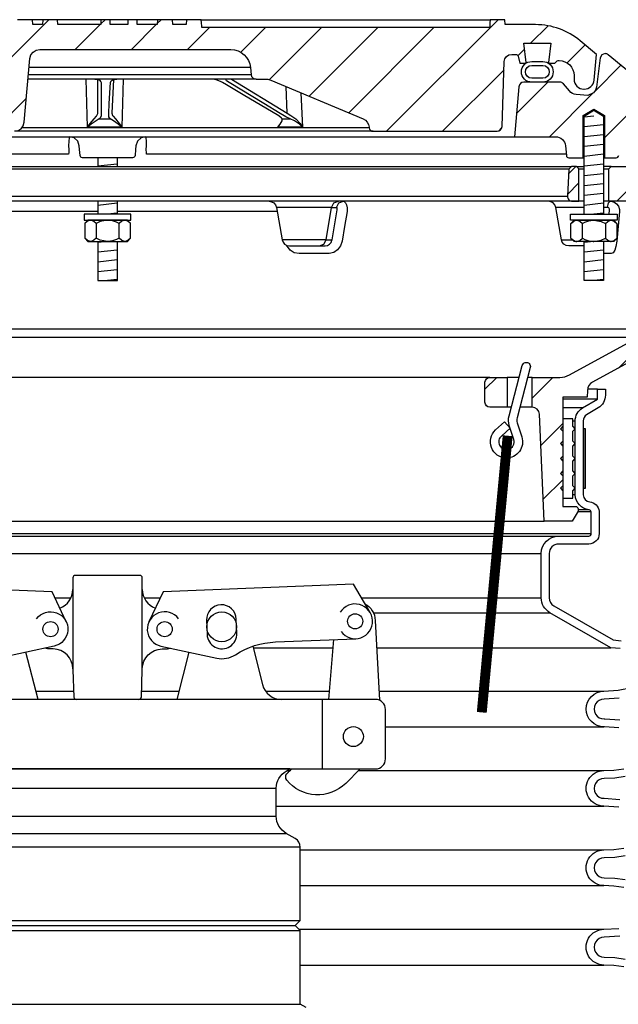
# Model space of a CAD drawing. Extents: x -169 to 7270, y -140 to 2984.
# Tile 55 of 256: x 168.05 to 175.59, y 865.65 to 878.05. Entities that reach past the tile are written whole.
import ezdxf

# ---------------------------------------------------------------- set-up
doc = ezdxf.new("R2010")
doc.units = 0
doc.header["$MEASUREMENT"] = 0
for name, color, linetype in [('ADAPTOR', 3, 'CONTINUOUS'), ('FILL-CAP', 1, 'CONTINUOUS'), ('MULTI-PORT-SPILL-BUCKET', 1, 'CONTINUOUS'), ('MULTI-PORT-SPILL-BUCKET-HATCH', 7, 'CONTINUOUS'), ('MULTI-PORT-SPILL-BUCKET-MANHOLE', 2, 'CONTINUOUS'), ('MULTI-PORT-SPILL-BUCKET-MANHOLE-HATCH', 7, 'CONTINUOUS'), ('MULTI-PORT-SPILL-BUCKET-SHROUD', 1, 'CONTINUOUS')]:
    doc.layers.add(name, color=color, linetype=linetype)
pattern_1 = [(45, (-7804.6095, -300.3843), (-0.35355339, 0.35355339), [])]

msp = doc.modelspace()

# ---------------------------------------------------------------- hatches: boundary and pattern name
at = {"layer": 'MULTI-PORT-SPILL-BUCKET-HATCH', "linetype": 'Continuous'}
h = msp.add_hatch(dxfattribs=at)
h.set_pattern_fill('LINE', color=256, scale=4, angle=45, style=0)
h.set_pattern_definition([(45, (-7668.807, -328.87903), (-0.35355339, 0.35355339), [])])
edge = h.paths.add_edge_path(flags=16)
edge.add_line((175.0929, 875.76528), (175.0929, 876.17153))
edge.add_line((175.0929, 876.17153), (175.06165, 876.20278))
edge.add_line((175.06165, 876.20278), (174.99915, 876.20278))
edge.add_line((174.99915, 876.20278), (174.96618, 876.1698))
edge.add_line((174.96618, 876.1698), (174.94842, 875.83105))
edge.add_arc((175.01084, 875.82778), 0.0625, 176.99787, 269.997947)
edge.add_line((175.01084, 875.76528), (175.0929, 875.76528))
edge = h.paths.add_edge_path()
edge.add_line((173.97096, 873.54653), (174.18944, 873.54653))
edge.add_line((174.18944, 873.54653), (174.18944, 873.17153))
edge.add_line((174.18944, 873.17153), (173.97096, 873.17153))
edge.add_arc((173.97096, 873.23403), 0.0625, 180, 270, ccw=False)
edge.add_line((173.90846, 873.23403), (173.90846, 873.48403))
edge.add_arc((173.97096, 873.48403), 0.0625, 90, 180, ccw=False)
edge = h.paths.add_edge_path()
edge.add_arc((175.83604, 875.64028), 0.125, 358, 450)
edge.add_line((175.83604, 875.76528), (175.4679, 875.76528))
edge.add_line((175.4679, 875.76528), (175.4679, 876.17153))
edge.add_line((175.4679, 876.17153), (175.49915, 876.20278))
edge.add_line((175.49915, 876.20278), (175.83871, 876.20278))
edge.add_arc((175.83871, 876.18778), 0.015, -11.010479, 90.011204, ccw=False)
edge.add_line((175.85343, 876.18492), (175.83226, 876.07599))
edge.add_arc((175.86293, 876.07003), 0.03125, 169.001697, 270.001442)
edge.add_line((175.86294, 876.03878), (176.05487, 876.03878))
edge.add_arc((176.05487, 876.07003), 0.03125, 269.999681, 370.999427)
edge.add_line((176.08555, 876.07599), (176.06438, 876.18492))
edge.add_arc((176.07948, 876.18747), 0.01532, 88.573656, 189.573401, ccw=False)
edge.add_line((176.07986, 876.20278), (176.25067, 876.20278))
edge.add_line((176.25067, 876.20278), (176.27877, 876.17157))
edge.add_line((176.27877, 876.17157), (176.25591, 875.73543))
edge.add_arc((176.00624, 875.74851), 0.25001, 342.100386, 357.000406, ccw=False)
edge.add_line((176.24415, 875.67167), (176.18418, 875.486))
edge.add_arc((176.42208, 875.40916), 0.25, 162.100003, 178.000095)
edge.add_line((176.17223, 875.41789), (176.15599, 874.95278))
edge.add_line((176.15599, 874.95278), (176.10545, 874.95278))
edge.add_line((176.10545, 874.95278), (176.10545, 874.02233))
edge.add_line((176.10545, 874.02233), (176.078, 873.92934))
edge.add_line((176.078, 873.92934), (175.2637, 873.4862))
edge.add_arc((175.32345, 873.37641), 0.125, 118.554702, 177.000044)
edge.add_line((175.19862, 873.38295), (175.19409, 873.29653))
edge.add_line((175.19409, 873.29653), (174.8904, 873.29653))
edge.add_line((174.8904, 873.29653), (174.8904, 871.92153))
edge.add_line((174.8904, 871.92153), (175.04915, 871.92153))
edge.add_arc((175.04915, 871.89028), 0.03125, 0, 90, ccw=False)
edge.add_line((175.0804, 871.89028), (175.0804, 871.85903))
edge.add_line((175.0804, 871.85903), (175.00823, 871.73403))
edge.add_line((175.00823, 871.73403), (174.6554, 871.73403))
edge.add_line((174.6554, 871.73403), (174.59656, 873.08187))
edge.add_arc((174.50289, 873.07778), 0.09375, 2.499991, 90)
edge.add_line((174.50289, 873.17153), (174.50289, 873.54653))
edge.add_line((174.50289, 873.54653), (174.85329, 873.54653))
edge.add_arc((174.85329, 873.79652), 0.25, 270.000244, 298.555091)
edge.add_line((174.97279, 873.57694), (175.84413, 874.05111))
edge.add_arc((175.78438, 874.16091), 0.125, 298.554793, 357.999929)
edge.add_line((175.9093, 874.15655), (175.96096, 875.63592))
h = msp.add_hatch(dxfattribs=at)
h.set_pattern_fill('LINE', color=256, scale=4, angle=45, style=0)
h.set_pattern_definition(pattern_1)
edge = h.paths.add_edge_path()
edge.add_line((175.0929, 875.76528), (175.0929, 876.17153))
edge.add_line((175.0929, 876.17153), (175.06165, 876.20278))
edge.add_line((175.06165, 876.20278), (174.99915, 876.20278))
edge.add_line((174.99915, 876.20278), (174.96618, 876.1698))
edge.add_line((174.96618, 876.1698), (174.94842, 875.83105))
edge.add_arc((175.01084, 875.82778), 0.0625, 176.99787, 269.997947)
edge.add_line((175.01084, 875.76528), (175.0929, 875.76528))
at = {"layer": 'MULTI-PORT-SPILL-BUCKET-MANHOLE-HATCH', "linetype": 'Continuous'}
h = msp.add_hatch(dxfattribs=at)
h.set_pattern_fill('LINE', color=256, scale=4, angle=45, style=0)
h.set_pattern_definition(pattern_1)
h.paths.add_polyline_path([(174.15224, 877.52418, -0.40402688), (174.24593, 877.61465), (174.29587, 877.61465, -0.33946204), (174.32605, 877.59149), (174.34915, 877.50528), (174.4179, 877.50528), (174.42681, 877.51418), (174.39721, 877.75528), (174.7386, 877.75528), (174.709, 877.51418), (174.7179, 877.50528), (174.78665, 877.50528), (174.80875, 877.52737, -0.19891237), (174.83085, 877.53653), (174.8429, 877.53653, -0.41421356), (175.0304, 877.34903), (175.0304, 877.30215, 0.41824171), (175.15712, 877.17716, 0.39283658), (175.28336, 877.29126), (175.31165, 877.61465), (175.10871, 877.78495, 0.17633049), (174.54628, 877.98965), (174.16369, 877.98965), (174.15932, 878.05215), (173.97441, 878.05215), (173.97157, 878.01146), (173.96872, 877.97076), (173.96807, 877.96145), (173.96742, 877.95216), (170.34302, 877.95216), (170.34172, 877.97076), (170.33887, 878.01146), (170.33603, 878.05215), (170.15085, 878.05215), (170.14648, 877.98965), (169.97669, 877.98965), (169.97232, 878.05215), (169.78481, 878.05215), (169.78044, 877.98965), (169.52649, 877.98965), (169.52649, 878.05215), (169.41052, 878.05215), (169.41052, 877.98965), (169.18633, 877.98965), (169.18633, 878.05215), (169.07036, 878.05215), (169.07036, 877.98965), (168.53037, 877.98965), (168.52599, 878.05215), (168.33848, 878.05215), (168.33411, 877.98965), (168.21238, 877.98965), (168.20801, 878.05215), (168.01728, 878.05215), (167.99583, 878.04965), (167.97561, 878.04376), (167.95668, 878.03453), (167.93954, 878.02228), (167.92473, 878.0073), (167.91263, 877.99007), (167.90661, 877.97837), (167.90186, 877.9661), (167.89818, 877.95224), (167.89611, 877.93805), (167.86058, 877.53191), (167.82504, 877.12578), (167.81998, 877.06789), (167.8142, 877.00183), (167.81037, 876.98586), (167.80277, 876.96621), (167.792, 876.94812), (167.77833, 876.9321), (167.76218, 876.91858), (167.74397, 876.90799), (167.71661, 876.89771), (167.69037, 876.8959), (165.55838, 876.8959), (165.51308, 876.9044), (165.47393, 876.92874), (165.44627, 876.96562), (165.43385, 877.01001), (165.38737, 877.54126), (165.39353, 877.59233), (165.41974, 877.6366), (165.46156, 877.66657), (165.5119, 877.67715), (165.87395, 877.67715), (165.92179, 877.68667), (165.96235, 877.71377), (165.98945, 877.75432), (165.99896, 877.80215), (165.99896, 877.92715), (165.98945, 877.97499), (165.96235, 878.01554), (165.92179, 878.04264), (165.87395, 878.05215), (165.68644, 878.05215), (165.68207, 877.98965), (165.34566, 877.98965), (165.29924, 877.9932), (165.25283, 877.99685), (165.2055, 877.99331), (165.15748, 877.98965), (165.09518, 877.98965), (165.07238, 877.99571), (165.05855, 878.00751), (165.03217, 878.02812), (165.0021, 878.04265), (164.96952, 878.0502), (164.93593, 878.05215), (164.87066, 878.04151), (164.81532, 878.00782), (164.80608, 877.99985), (164.7855, 877.99018), (164.77083, 877.98965), (164.74162, 877.98965), (164.71924, 877.99141), (164.69724, 877.99588), (164.67546, 878.00183), (164.65362, 878.00751), (164.65211, 878.00784), (164.6506, 878.00815), (164.63822, 878.00996), (164.62573, 878.01057), (164.6117, 878.0098), (164.59784, 878.00751), (164.57599, 878.00182), (164.55419, 877.99587), (164.53215, 877.99141), (164.50984, 877.98965), (164.46035, 877.98965), (164.43792, 877.99629), (164.42315, 878.00693), (164.42247, 878.00751), (164.41586, 878.01302), (164.40894, 878.01814), (164.38706, 878.03083), (164.36343, 878.03984), (164.33795, 878.04521), (164.31195, 878.04694), (164.28445, 878.04501), (164.25758, 878.03897), (164.23196, 878.02839), (164.20861, 878.01346), (164.20497, 878.01054), (164.19419, 878.00133), (164.17167, 877.99062), (164.15499, 877.98965), (163.76453, 877.98965, 0.17632698), (163.20209, 877.78494), (162.99915, 877.61465), (163.02745, 877.29126, 0.39283658), (163.15369, 877.17716, 0.41824171), (163.2804, 877.30215), (163.2804, 877.34903, -0.41421356), (163.4679, 877.53653), (163.47996, 877.53653, -0.19891237), (163.50206, 877.52737), (163.52415, 877.50528), (163.5929, 877.50528), (163.60181, 877.51418), (163.57221, 877.75528), (163.9136, 877.75528), (163.884, 877.51418), (163.8929, 877.50528), (163.96165, 877.50528), (163.98475, 877.59149, -0.3394582), (164.01494, 877.61465), (164.06487, 877.61465, -0.40402635), (164.15856, 877.52417), (164.18713, 876.70623, 0.40402635), (164.24959, 876.6459), (164.40822, 876.6459), (164.45994, 876.64975), (164.51166, 876.65345), (164.86707, 876.6515), (165.23397, 876.64982), (165.26477, 876.64889), (165.29549, 876.64644), (165.30577, 876.6459), (167.98182, 876.6459), (168.02713, 876.6544), (168.06627, 876.67874), (168.09393, 876.71562), (168.10635, 876.76001), (168.17661, 877.56305), (168.18903, 877.60744), (168.21669, 877.64432), (168.25583, 877.66865), (168.30114, 877.67715), (170.70601, 877.67715, -0.38887873), (170.95506, 877.44894), (170.96291, 877.3592, 0.38887873), (171.02517, 877.30215), (171.16148, 877.30215, -0.09968274), (171.20986, 877.29241), (172.3742, 876.80368, -0.27840381), (172.45034, 876.69932), (172.45102, 876.69155, 0.38887873), (172.50083, 876.64591), (174.06122, 876.6459, 0.40402623), (174.12368, 876.70622)])
h = msp.add_hatch(dxfattribs=at)
h.set_pattern_fill('LINE', color=256, scale=4, angle=45, style=0)
h.set_pattern_definition(pattern_1)
edge = h.paths.add_edge_path()
edge.add_line((174.33556, 877.20822), (174.2804, 876.57778))
edge.add_line((174.2804, 876.57778), (174.79887, 876.57778))
edge.add_arc((174.79887, 876.45278), 0.125, 5.000099, 90.000043, ccw=False)
edge.add_line((174.9234, 876.46367), (174.93416, 876.34068))
edge.add_arc((174.96529, 876.3434), 0.03125, 185, 270)
edge.add_line((174.96529, 876.31215), (175.1467, 876.31215))
edge.add_line((175.1467, 876.31215), (175.1467, 876.8434))
edge.add_line((175.1467, 876.8434), (175.2804, 876.92374))
edge.add_line((175.2804, 876.92374), (175.4141, 876.8434))
edge.add_line((175.4141, 876.8434), (175.4141, 876.31215))
edge.add_line((175.4141, 876.31215), (175.56165, 876.31215))
edge.add_arc((175.56165, 876.3434), 0.03125, 270, 360)
edge.add_line((175.5929, 876.3434), (175.5929, 876.57778))
edge.add_line((175.5929, 876.57778), (175.83795, 876.57778))
edge.add_arc((175.83795, 876.5934), 0.01562, 270, 370.999746)
edge.add_line((175.85329, 876.59638), (175.83226, 876.70457))
edge.add_arc((175.86293, 876.71053), 0.03125, 90.000847, 191.000593, ccw=False)
edge.add_line((175.86293, 876.74178), (176.05487, 876.74178))
edge.add_arc((176.05487, 876.71053), 0.03125, -10.998303, 90.001443, ccw=False)
edge.add_line((176.08555, 876.70457), (176.06438, 876.59564))
edge.add_arc((176.07911, 876.59278), 0.01501, 169.008936, 269.975776)
edge.add_line((176.0791, 876.57778), (176.24915, 876.57778))
edge.add_arc((176.24915, 876.60903), 0.03125, 270, 360)
edge.add_line((176.2804, 876.60903), (176.2804, 876.95278))
edge.add_line((176.2804, 876.95278), (176.25209, 876.95809))
edge.add_line((176.25209, 876.95809), (175.46111, 877.61019))
edge.add_arc((175.42144, 877.5619), 0.0625, 50.600528, 90)
edge.add_line((175.42144, 877.6244), (175.38067, 877.60907))
edge.add_line((175.38067, 877.60907), (175.3599, 877.57059))
edge.add_line((175.3599, 877.57059), (175.31462, 877.20364))
edge.add_line((175.31462, 877.20364), (175.3027, 877.16349))
edge.add_line((175.3027, 877.16349), (175.27761, 877.12963))
edge.add_line((175.27761, 877.12963), (175.2054, 877.09683))
edge.add_line((175.2054, 877.09683), (175.05629, 877.10988))
edge.add_arc((175.06718, 877.23441), 0.125, 220.000141, 265.000351, ccw=False)
edge.add_line((174.97142, 877.15406), (174.89683, 877.24295))
edge.add_arc((174.84896, 877.20278), 0.0625, 40.001024, 90.001569)
edge.add_line((174.84896, 877.26528), (174.39782, 877.26528))
edge.add_arc((174.39782, 877.20278), 0.0625, 90, 175)

# ---------------------------------------------------------------- linework, layer by layer
at = {"layer": 'ADAPTOR', "color": 7}
for p, q in [((167.03094, 868.3706), (171.28094, 868.3706)), ((167.03094, 868.01857), (171.28147, 868.01857)), ((166.90534, 867.80233), (171.40654, 867.80233)), ((171.58222, 867.62808), (166.72966, 867.62808)), ((166.72912, 866.70286), (171.58168, 866.70286)), ((166.79162, 866.64036), (171.51918, 866.64036)), ((166.72912, 866.57786), (171.58168, 866.57786)), ((166.72912, 865.65265), (171.58169, 865.65265))]:
    msp.add_line(p, q, dxfattribs=at)
at = {"layer": 'ADAPTOR', "linetype": 'Continuous'}
msp.add_lwpolyline([(171.6554, 865.60991), (171.58168, 865.65265), (171.58168, 866.57786), (171.51918, 866.64036), (171.58168, 866.70286), (171.58168, 867.62773, 0.26792575), (171.51919, 867.73598), (171.40538, 867.8017, -0.26792575), (171.2804, 868.01819), (171.2804, 868.37044, -0.26744182), (171.40499, 868.58671), (171.4527, 868.61437), (166.8581, 868.61437), (166.90581, 868.58671, -0.26744182), (167.0304, 868.37044), (167.0304, 868.01819, -0.26792575), (166.90542, 867.8017), (166.79161, 867.73598, 0.26792575), (166.72912, 867.62773), (166.72912, 866.70286), (166.79162, 866.64036), (166.72912, 866.57786), (166.72912, 865.65265), (166.6554, 865.60991)], format="xyb", dxfattribs=at)
at = {"layer": 'FILL-CAP', "linetype": 'Continuous'}
for p, q in [((171.94046, 869.48937), (172.00634, 870.2435)), ((168.7179, 869.87487), (168.7179, 869.86437))]:
    msp.add_line(p, q, dxfattribs=at)
at = {"layer": 'FILL-CAP', "color": 2, "linetype": 'Continuous'}
for p, q in [((168.27994, 869.49013), (168.12721, 870.0843)), ((170.03087, 869.49013), (170.1836, 870.0843)), ((171.8629, 868.61437), (171.8629, 869.48937))]:
    msp.add_line(p, q, dxfattribs=at)
at = {"layer": 'FILL-CAP', "linetype": 'Continuous'}
for points in [[(169.54963, 869.48937, 0.40402622), (169.58086, 869.51953), (169.5929, 869.86437), (169.5929, 869.87487), (169.5929, 871.02062, 0.41421356), (169.56165, 871.05187), (168.74915, 871.05187, 0.41421356), (168.7179, 871.02062), (168.7179, 869.86437), (168.72995, 869.51953, 0.40402622), (168.76118, 869.48937)], [(168.26128, 870.5052, -1.44499019), (168.48298, 870.16108), (167.78056, 870.00949, -0.19970767), (167.54483, 870.0528, 0.13452379), (167.04125, 870.21326), (166.02863, 870.25482)], [(170.04953, 870.5052, 1.44499019), (169.82783, 870.16108), (170.53024, 870.00949, 0.19970767), (170.76597, 870.0528, -0.13452379), (171.26956, 870.21326), (172.28218, 870.25482)], [(172.39715, 870.69544, -0.2587825), (172.52717, 870.48572), (172.57812, 869.4799)]]:
    msp.add_lwpolyline(points, format="xyb", dxfattribs=at)
for points in [[(168.63432, 870.46897), (168.45605, 870.84326), (166.05682, 870.94174), (165.84848, 870.58332)], [(172.46233, 870.58332), (172.25398, 870.94174), (169.85475, 870.84326), (169.67648, 870.46897)]]:
    msp.add_lwpolyline(points, dxfattribs=at)
for points in [[(170.77602, 870.50201, 1), (170.40134, 870.48663), (170.40872, 870.30678, 1.00000015), (170.7834, 870.32216)], [(172.5304, 868.61437, 0.41421356), (172.6554, 868.73937), (172.6554, 869.36437, 0.41421356), (172.5304, 869.48937), (165.7804, 869.48937, 0.41421356), (165.6554, 869.36437), (165.6554, 868.73937, 0.41421356), (165.7804, 868.61437)]]:
    msp.add_lwpolyline(points, format="xyb", close=True, dxfattribs=at)
at = {"layer": 'FILL-CAP', "color": 2, "linetype": 'Continuous'}
for points in [[(168.7179, 869.87487, 0.41421356), (168.4679, 870.12487), (168.4369, 870.12487, -0.08282474), (168.36464, 870.13554)], [(169.5929, 869.87487, -0.41421356), (169.8429, 870.12487), (169.8739, 870.12487, 0.08282474), (169.94616, 870.13554)], [(170.98302, 870.15893), (171.10687, 869.67713, 0.34229985), (171.349, 869.48937)], [(172.33823, 868.61437), (172.15538, 868.43226, -0.44640039), (171.41211, 868.47417, -0.36107386), (171.41356, 868.55402, -0.04329968), (171.47544, 868.61437)]]:
    msp.add_lwpolyline(points, format="xyb", dxfattribs=at)
at = {"layer": 'FILL-CAP', "color": 1, "linetype": 'Continuous'}
for centre, radius in [((170.59237, 870.40439), 0.1875), ((168.4369, 870.37487), 0.0955), ((169.8739, 870.37487), 0.096), ((172.27321, 870.47338), 0.0955), ((172.2509, 869.02137), 0.126)]:
    msp.add_circle(centre, radius, dxfattribs=at)
at = {"layer": 'FILL-CAP', "color": 2, "linetype": 'Continuous'}
for centre, start, end in [((168.4679, 870.87487), 289.892293, 0), ((169.8429, 870.87487), 180, 250.107707)]:
    msp.add_arc(centre, 0.25, start, end, dxfattribs=at)
at = {"layer": 'FILL-CAP', "linetype": 'Continuous'}
msp.add_arc((172.27313, 870.47338), 0.2188, 215.909869, 148.792524, dxfattribs=at)
at = {"layer": 'MULTI-PORT-SPILL-BUCKET', "color": 7, "linetype": 'Continuous'}
for p, q in [((163.31165, 876.20278), (174.99915, 876.20278)), ((174.96618, 876.1698), (163.34463, 876.1698)), ((175.06165, 876.20278), (175.1572, 876.20278)), ((175.0929, 876.17153), (175.1572, 876.17153)), ((175.49915, 876.20278), (175.4036, 876.20278)), ((175.4036, 876.17153), (175.4679, 876.17153)), ((163.36238, 875.83105), (174.94842, 875.83105)), ((175.1572, 875.76528), (163.1536, 875.76528)), ((171.97668, 875.68781), (171.28151, 875.68781)), ((171.97668, 875.68781), (172.0399, 875.68781)), ((175.1572, 875.68781), (174.79928, 875.68781)), ((175.4679, 875.76528), (175.4036, 875.76528)), ((175.45154, 875.68781), (175.4036, 875.68781)), ((169.0322, 875.63592), (167.02015, 875.63592)), ((171.29066, 875.63592), (169.2786, 875.63592)), ((171.91029, 875.28025), (171.35337, 875.28025)), ((171.91029, 875.28025), (171.98174, 875.27805)), ((174.87114, 875.28025), (175.00943, 875.28025)), ((162.4015, 874.15655), (175.9093, 874.15655)), ((164.90885, 874.05111), (175.84413, 874.05111)), ((173.97096, 873.54653), (165.33361, 873.54653)), ((174.33918, 873.54653), (174.18944, 873.54653)), ((174.50289, 873.54653), (174.44752, 873.54653)), ((174.2405, 873.17153), (174.18944, 873.17153)), ((174.50289, 873.17153), (174.34884, 873.17153)), ((165.08818, 871.73403), (174.6554, 871.73403))]:
    msp.add_line(p, q, dxfattribs=at)
at = {"layer": 'MULTI-PORT-SPILL-BUCKET', "color": 2, "linetype": 'Continuous'}
for p, q in [((169.01106, 875.4861), (169.01106, 875.29796)), ((169.29974, 875.29796), (169.29974, 875.4861)), ((175.13607, 875.29796), (175.13607, 875.4861)), ((175.42474, 875.4861), (175.42474, 875.29796))]:
    msp.add_line(p, q, dxfattribs=at)
for points in [[(175.1572, 875.60278), (175.1572, 876.83746), (175.2804, 876.91149), (175.4036, 876.83746), (175.4036, 875.60278)], [(169.0322, 876.31215), (169.0322, 876.20278)], [(169.2786, 876.20278), (169.2786, 876.31215)], [(169.0322, 875.76528), (169.0322, 875.60278)], [(169.2786, 875.60278), (169.2786, 875.76528)], [(169.44408, 875.4861), (169.41399, 875.51099), (169.38097, 875.52478), (169.37191, 875.52478), (169.37191, 875.52478), (169.3344, 875.51377), (169.29974, 875.4861), (169.26734, 875.50086), (169.2169, 875.51733), (169.16274, 875.52467), (169.1554, 875.52478), (169.06239, 875.50804), (169.01106, 875.4861), (168.98098, 875.51099), (168.94796, 875.52478), (168.9389, 875.52478), (168.90138, 875.51377), (168.86673, 875.4861)], [(174.99173, 875.4861), (175.02181, 875.51099), (175.05484, 875.52478), (175.0639, 875.52478), (175.0639, 875.52478), (175.10141, 875.51377), (175.13607, 875.4861), (175.16847, 875.50086), (175.21891, 875.51733), (175.27307, 875.52467), (175.2804, 875.52478), (175.37341, 875.50804), (175.42474, 875.4861), (175.45483, 875.51099), (175.48785, 875.52478), (175.49691, 875.52478), (175.53443, 875.51377), (175.56908, 875.4861)], [(169.44408, 875.29796), (169.41399, 875.27307), (169.38097, 875.25928), (169.37191, 875.25928), (169.37191, 875.25928), (169.3344, 875.27029), (169.29974, 875.29796), (169.26734, 875.2832), (169.2169, 875.26673), (169.16274, 875.25939), (169.1554, 875.25928), (169.06239, 875.27602), (169.01106, 875.29796), (168.98098, 875.27307), (168.94796, 875.25928), (168.9389, 875.25928), (168.90138, 875.27029), (168.86673, 875.29796)], [(174.99173, 875.29796), (175.02181, 875.27307), (175.05484, 875.25928), (175.0639, 875.25928), (175.0639, 875.25928), (175.10141, 875.27029), (175.13607, 875.29796), (175.16847, 875.2832), (175.21891, 875.26673), (175.27307, 875.25939), (175.2804, 875.25928), (175.37341, 875.27602), (175.42474, 875.29796), (175.45483, 875.27307), (175.48785, 875.25928), (175.49691, 875.25928), (175.53443, 875.27029), (175.56908, 875.29796)], [(169.0322, 875.25928), (169.0322, 874.76541), (169.2786, 874.76541), (169.2786, 875.25928)], [(175.4036, 875.25928), (175.4036, 874.76541), (175.1572, 874.76541), (175.1572, 875.25928)]]:
    msp.add_lwpolyline(points, dxfattribs=at)
at = {"layer": 'MULTI-PORT-SPILL-BUCKET', "linetype": 'Continuous'}
for points in [[(175.0929, 875.76528), (175.0929, 876.17153), (175.06165, 876.20278), (174.99915, 876.20278), (174.96618, 876.1698), (174.94842, 875.83105, 0.4296343), (175.01084, 875.76528), (175.0929, 875.76528)], [(175.83604, 875.76528), (175.4679, 875.76528), (175.4679, 876.17153), (175.49915, 876.20278), (175.83871, 876.20278, -0.47174628)], [(176.078, 873.92934), (175.2637, 873.4862, 0.26069176), (175.19862, 873.38295), (175.19409, 873.29653), (174.8904, 873.29653), (174.8904, 871.92153), (175.04915, 871.92153, -0.41421356), (175.0804, 871.89028), (175.0804, 871.85903), (175.00823, 871.73403), (174.6554, 871.73403), (174.59656, 873.08187, 0.40149071), (174.50289, 873.17153), (174.50289, 873.17153), (174.50289, 873.54653), (174.85329, 873.54653, 0.12524277), (174.97279, 873.57694), (175.84413, 874.05111, 0.265356)]]:
    msp.add_lwpolyline(points, format="xyb", dxfattribs=at)
at = {"layer": 'MULTI-PORT-SPILL-BUCKET', "color": 7, "linetype": 'Continuous'}
for points in [[(171.18918, 875.76528, -0.36397024), (171.28151, 875.68781), (171.35337, 875.28025, 0.36397024), (171.4457, 875.20278), (171.89787, 875.20278), (171.92589, 875.20807), (171.95085, 875.22336), (171.97, 875.24688), (171.98129, 875.27586), (171.98218, 875.28025), (172.04676, 875.65547), (172.04774, 875.66348), (172.04773, 875.67327), (172.04628, 875.68105), (172.04358, 875.68606), (172.0399, 875.68781), (172.06953, 875.74334), (172.1252, 875.76528), (172.13621, 875.76257), (172.15235, 875.74709), (172.16486, 875.71953), (172.17231, 875.68303), (172.17361, 875.63592), (172.14041, 875.44522), (172.10821, 875.2607), (172.0883, 875.20192), (172.05203, 875.15342), (172.00305, 875.12019), (171.94612, 875.10606), (171.93626, 875.10576), (171.75269, 875.10576), (171.56687, 875.10576), (171.50743, 875.11656), (171.45478, 875.14785), (171.41051, 875.20992)], [(175.1572, 875.20278), (174.96347, 875.20278, -0.36397024), (174.87114, 875.28025), (174.79928, 875.68781, 0.36397024), (174.70696, 875.76528)]]:
    msp.add_lwpolyline(points, format="xyb", dxfattribs=at)
for points in [[(171.82499, 875.20278), (171.88066, 875.22471), (171.91029, 875.28025), (171.97668, 875.68781), (172.0063, 875.74334), (172.06198, 875.76528)], [(175.47394, 875.60278), (175.47863, 875.65547), (175.47788, 875.66603), (175.47387, 875.67549), (175.46701, 875.68277), (175.45817, 875.68696), (175.45154, 875.68781), (175.46381, 875.74334), (175.48687, 875.76528), (175.5309, 875.75616), (175.56421, 875.73414), (175.58863, 875.70154), (175.60138, 875.66198), (175.60272, 875.63592), (175.5861, 875.45139), (175.56877, 875.2607), (175.55846, 875.19588), (175.54264, 875.14785), (175.52228, 875.11656), (175.4996, 875.10576), (175.48906, 875.10576), (175.4036, 875.10576)]]:
    msp.add_lwpolyline(points, dxfattribs=at)
at = {"layer": 'MULTI-PORT-SPILL-BUCKET', "color": 2, "linetype": 'Continuous'}
for points in [[(168.8624, 875.52478), (169.4484, 875.52478), (169.4484, 875.60278), (169.4484, 875.60278), (168.8624, 875.60278)], [(175.5734, 875.52478), (174.98741, 875.52478), (174.98741, 875.60278), (174.98741, 875.60278), (175.5734, 875.60278)], [(168.9054, 875.52478), (168.86673, 875.4861), (168.86673, 875.29796), (168.9054, 875.25928), (169.4054, 875.25928), (169.44408, 875.29796), (169.44408, 875.4861), (169.4054, 875.52478)], [(175.5304, 875.52478), (175.56908, 875.4861), (175.56908, 875.29796), (175.5304, 875.25928), (175.0304, 875.25928), (174.99173, 875.29796), (174.99173, 875.4861), (175.0304, 875.52478)], [(175.0154, 872.11778), (175.04665, 872.14903), (175.0154, 872.18028), (175.0154, 872.30528), (175.04665, 872.33653), (175.0154, 872.36778), (175.0154, 872.49278), (175.04665, 872.52403), (175.0154, 872.55528), (175.0154, 872.68028), (175.04665, 872.71153), (175.0154, 872.74278), (175.0154, 872.86778), (175.04665, 872.89903), (175.0154, 872.93028), (175.0154, 873.02403), (174.8904, 873.02403), (174.8904, 872.93028), (174.85915, 872.89903), (174.8904, 872.86778), (174.8904, 872.74278), (174.85915, 872.71153), (174.8904, 872.68028), (174.8904, 872.55528), (174.85915, 872.52403), (174.8904, 872.49278), (174.8904, 872.36778), (174.85915, 872.33653), (174.8904, 872.30528), (174.8904, 872.18028), (174.85915, 872.14903), (174.8904, 872.11778), (174.8904, 872.02403), (175.0154, 872.02403)]]:
    msp.add_lwpolyline(points, close=True, dxfattribs=at)
at = {"layer": 'MULTI-PORT-SPILL-BUCKET', "color": 1, "linetype": 'Continuous'}
msp.add_lwpolyline([(174.1756, 872.5309, -0.67313043), (174.0421, 872.88371), (174.15403, 872.98574), (174.22501, 872.90755), (174.11908, 872.81099, 0.80377672), (174.20375, 872.63946, 0.43550595), (174.27162, 872.76426), (174.2152, 872.93895, -0.14376727), (174.21171, 873.06215), (174.37857, 873.69619, -1), (174.47989, 873.66952), (174.3132, 873.0361, 0.14444497), (174.31503, 872.97422), (174.37221, 872.79627, -0.51620484)], format="xyb", close=True, dxfattribs=at)
at = {"layer": 'MULTI-PORT-SPILL-BUCKET', "linetype": 'Continuous'}
msp.add_lwpolyline([(173.97096, 873.54653), (174.18944, 873.54653), (174.18944, 873.17153), (173.97096, 873.17153, -0.41421356), (173.90846, 873.23403), (173.90846, 873.48403, -0.41421356)], format="xyb", close=True, dxfattribs=at)
at = {"layer": 'MULTI-PORT-SPILL-BUCKET', "color": 7, "const_width": 0.125}
msp.add_lwpolyline([(174.19472, 872.81106), (173.86832, 869.32631)], dxfattribs=at)
at = {"layer": 'MULTI-PORT-SPILL-BUCKET-HATCH', "linetype": 'Continuous'}
for p, q in [((175.2804, 876.83746), (175.1578, 876.82469)), ((175.40301, 876.72677), (175.1578, 876.70122)), ((175.40301, 876.6033), (175.1578, 876.57775)), ((175.40301, 876.47983), (175.1578, 876.45428)), ((175.40301, 876.35636), (175.1578, 876.33081)), ((169.27801, 876.23289), (169.0328, 876.20735)), ((175.40301, 876.23289), (175.1578, 876.20735)), ((175.40301, 876.10943), (175.1578, 876.08388)), ((175.40301, 875.98596), (175.1578, 875.96041)), ((175.40301, 875.86249), (175.1578, 875.83694)), ((169.27801, 875.73902), (169.0328, 875.71347)), ((175.40301, 875.73902), (175.1578, 875.71347)), ((169.27801, 875.61555), (169.1554, 875.60278)), ((175.40301, 875.61555), (175.2804, 875.60278))]:
    msp.add_line(p, q, dxfattribs=at)
at = {"layer": 'MULTI-PORT-SPILL-BUCKET-HATCH'}
for p, q in [((169.1554, 875.25928), (169.0328, 875.24651)), ((175.2804, 875.25928), (175.1578, 875.24651)), ((169.27801, 875.14859), (169.0328, 875.12304)), ((175.40301, 875.14859), (175.1578, 875.12304)), ((169.27801, 875.02512), (169.0328, 874.99957)), ((175.40301, 875.02512), (175.1578, 874.99957)), ((169.27801, 874.90165), (169.0328, 874.8761)), ((175.40301, 874.90165), (175.1578, 874.8761)), ((169.27801, 874.77818), (169.1554, 874.76541)), ((175.40301, 874.77818), (175.2804, 874.76541))]:
    msp.add_line(p, q, dxfattribs=at)
at = {"layer": 'MULTI-PORT-SPILL-BUCKET-MANHOLE', "color": 7, "linetype": 'Continuous'}
for p, q in [((168.33848, 878.05215), (168.20801, 878.05215)), ((169.07036, 878.05215), (168.52599, 878.05215)), ((169.41052, 878.05215), (169.18633, 878.05215)), ((169.78481, 878.05215), (169.52649, 878.05215)), ((170.15085, 878.05215), (169.97232, 878.05215)), ((170.33603, 878.05215), (173.97434, 878.05112)), ((170.95506, 877.44894), (168.16663, 877.44894)), ((171.02517, 877.30215), (168.15378, 877.30215)), ((170.96291, 877.3592), (168.15878, 877.3592)), ((171.41921, 876.87596), (171.40451, 877.21071)), ((171.59074, 877.13254), (171.60935, 876.69932)), ((171.35599, 876.80368), (171.45531, 876.80368)), ((172.45102, 876.69155), (168.07587, 876.69155)), ((164.0304, 876.57778), (174.2804, 876.57778)), ((172.50083, 876.64591), (167.98183, 876.64591))]:
    msp.add_line(p, q, dxfattribs=at)
at = {"layer": 'MULTI-PORT-SPILL-BUCKET-MANHOLE', "linetype": 'Continuous'}
for points in [[(168.02713, 876.6544), (168.06627, 876.67874), (168.09393, 876.71562), (168.10635, 876.76001), (168.17661, 877.56305), (168.18903, 877.60744), (168.21669, 877.64432), (168.25583, 877.66865), (168.30114, 877.67715), (170.70601, 877.67715, -0.38887873), (170.95506, 877.44894), (170.96291, 877.3592, 0.38887873), (171.02517, 877.30215), (171.16148, 877.30215, -0.09968274), (171.20986, 877.29241), (172.3742, 876.80368, -0.27840381), (172.45034, 876.69932), (172.45102, 876.69155, 0.38887873), (172.50083, 876.64591), (174.06122, 876.6459, 0.40402623), (174.12368, 876.70622), (174.15224, 877.52418, -0.40402688), (174.24593, 877.61465), (174.29587, 877.61465, -0.33946204), (174.32605, 877.59149), (174.34915, 877.50528), (174.4179, 877.50528), (174.42681, 877.51418), (174.39721, 877.75528), (174.7386, 877.75528), (174.709, 877.51418), (174.7179, 877.50528), (174.78665, 877.50528), (174.80875, 877.52737, -0.19891237), (174.83085, 877.53653), (174.8429, 877.53653, -0.41421356), (175.0304, 877.34903), (175.0304, 877.30215, 0.41421356), (175.1554, 877.17715), (175.15884, 877.17715, 0.38887873), (175.28336, 877.29126), (175.31165, 877.61465), (175.10871, 877.78495, 0.17633049), (174.54628, 877.98965), (174.16369, 877.98965), (174.15932, 878.05215), (173.97441, 878.05215), (173.97157, 878.01146), (173.96872, 877.97076), (173.96807, 877.96145), (173.96742, 877.95216), (170.34302, 877.95216), (170.34237, 877.96145), (170.34172, 877.97076), (170.33887, 878.01146), (170.33603, 878.05215), (170.15085, 878.05215), (170.14648, 877.98965), (169.97669, 877.98965), (169.97232, 878.05215), (169.78481, 878.05215), (169.78044, 877.98965), (169.52649, 877.98965), (169.52649, 878.05215), (169.41052, 878.05215), (169.41052, 877.98965), (169.18633, 877.98965), (169.18633, 878.05215), (169.07036, 878.05215), (169.07036, 877.98965), (168.53037, 877.98965), (168.52599, 878.05215), (168.33848, 878.05215), (168.33411, 877.98965), (168.21238, 877.98965), (168.20801, 878.05215), (168.02065, 878.05215)], [(176.25209, 876.95809), (175.46111, 877.61019, 0.17362646), (175.42144, 877.6244), (175.38067, 877.60907), (175.3599, 877.57059), (175.31462, 877.20364), (175.3027, 877.16349), (175.27761, 877.12963), (175.2054, 877.09683), (175.05629, 877.10988, -0.19891332), (174.97142, 877.15406), (174.89683, 877.24295, 0.22169716), (174.84896, 877.26528), (174.39782, 877.26528, 0.38887873), (174.33556, 877.20822)], [(174.33556, 877.20822), (174.2804, 876.57778), (174.79887, 876.57778, -0.38887845), (174.9234, 876.46367), (174.93416, 876.34068, 0.38887873), (174.96529, 876.31215), (175.1467, 876.31215), (175.1467, 876.8434), (175.2804, 876.92374), (175.4141, 876.8434), (175.4141, 876.31215), (175.56165, 876.31215, 0.41421356), (175.5929, 876.3434)]]:
    msp.add_lwpolyline(points, format="xyb", dxfattribs=at)
at = {"layer": 'MULTI-PORT-SPILL-BUCKET-MANHOLE', "color": 7, "linetype": 'Continuous'}
for points in [[(174.6379, 877.52528, -1), (174.6379, 877.26528), (174.4979, 877.26528, -1), (174.4979, 877.52528)], [(174.6379, 877.31528), (174.4979, 877.31528, -1), (174.4979, 877.47528), (174.6379, 877.47528, -1)]]:
    msp.add_lwpolyline(points, format="xyb", close=True, dxfattribs=at)
for points in [[(169.35298, 877.30215), (169.33582, 876.69932), (168.90242, 876.69932), (168.88645, 877.30215)], [(168.99427, 877.30208), (169.03496, 877.29873), (169.05332, 877.29241), (169.07133, 877.27017), (169.07292, 877.26087), (169.07289, 877.22993), (169.07281, 877.10614), (169.07268, 876.84013), (169.06124, 876.81359), (169.05042, 876.80368), (169.01077, 876.77816), (168.94865, 876.73406), (168.90282, 876.69963), (168.90242, 876.69932), (168.90272, 876.69972), (168.93738, 876.74454), (168.98513, 876.80329), (169.01561, 876.83787), (169.03174, 876.86856), (169.03228, 876.87596), (169.03233, 877.29895)], [(169.25389, 876.80329), (169.30102, 876.74454), (169.33582, 876.69932), (169.28971, 876.73406), (169.22818, 876.77816), (169.18936, 876.80368), (169.17034, 876.82916), (169.16901, 876.84013), (169.17063, 876.87108), (169.17708, 876.99489), (169.1909, 877.26087), (169.20226, 877.28397), (169.21217, 877.29241), (169.2427, 877.30051), (169.27226, 877.30208)], [(169.23118, 877.29745), (169.20906, 876.87596), (169.2187, 876.84481), (169.22426, 876.83787), (169.25389, 876.80329)], [(170.71689, 877.30215), (171.41921, 876.87596), (171.46453, 876.84481), (171.47706, 876.83787), (171.52562, 876.80329), (171.57957, 876.74454), (171.60912, 876.69972), (171.29951, 876.69932), (171.32871, 876.73406), (171.35421, 876.77816), (171.35599, 876.80368), (171.34718, 876.81359), (171.31076, 876.84013), (170.86255, 877.10614), (170.65395, 877.22993), (170.6018, 877.26087), (170.58495, 877.27017), (170.53415, 877.29241), (170.49196, 877.30215)], [(171.60912, 876.69972), (171.60935, 876.69932), (171.60906, 876.69963), (171.57254, 876.73406), (171.50964, 876.77816), (171.45531, 876.80368), (171.39905, 876.82916), (171.37963, 876.84013), (171.32862, 876.87108), (171.12459, 876.99489), (170.68615, 877.26087), (170.6551, 877.28397), (170.64771, 877.29241), (170.64878, 877.30215)], [(169.05042, 876.80368), (169.18936, 876.80368)]]:
    msp.add_lwpolyline(points, dxfattribs=at)
msp.add_lwpolyline([(174.93255, 876.35903), (169.64676, 876.35903), (169.64347, 876.37545), (169.64191, 876.41608), (169.64593, 876.46367), (169.64435, 876.52147), (169.64081, 876.5628), (169.63614, 876.57778), (169.57691, 876.5628), (169.53188, 876.52147), (169.51182, 876.46367), (169.50783, 876.41608), (169.50165, 876.34068, -0.38887873), (169.47052, 876.31215), (168.84029, 876.31215, -0.38887873), (168.80916, 876.34068), (168.80297, 876.41608), (168.79898, 876.46367), (168.77893, 876.52147), (168.73389, 876.5628), (168.67466, 876.57778), (168.67, 876.5628), (168.66646, 876.52147), (168.66488, 876.46367), (168.66889, 876.41608), (168.66733, 876.37545), (168.66404, 876.35903), (163.37825, 876.35903)], format="xyb", dxfattribs=at)
at = {"layer": 'MULTI-PORT-SPILL-BUCKET-SHROUD', "color": 7, "linetype": 'Continuous'}
for p, q in [((175.3254, 873.39903), (175.20051, 873.39903)), ((175.3254, 873.27371), (174.8904, 873.27371)), ((175.13684, 873.16123), (174.8904, 873.16123)), ((175.0454, 872.99667), (175.0154, 872.99667)), ((175.0454, 872.06493), (175.0154, 872.06493)), ((175.24728, 871.8531), (175.07698, 871.8531)), ((175.21899, 871.87794), (175.0804, 871.87794)), ((165.12531, 871.5781), (175.24728, 871.5781)), ((165.13064, 871.54685), (174.83665, 871.54685)), ((165.16794, 871.3281), (174.6179, 871.3281)), ((168.49049, 870.77097), (168.69529, 870.77097)), ((169.61552, 870.77097), (169.82032, 870.77097)), ((172.35325, 870.77097), (174.6179, 870.77097)), ((172.50345, 870.58129), (174.72769, 870.58129)), ((170.98761, 870.14107), (171.99739, 870.14107)), ((172.54463, 870.14107), (175.49401, 870.14107)), ((168.25331, 869.59373), (168.72735, 869.59373)), ((169.58345, 869.59373), (170.0575, 869.59373)), ((171.1458, 869.59373), (171.94957, 869.59373)), ((172.57236, 869.59373), (175.40786, 869.59373)), ((172.6554, 869.14373), (175.40786, 869.14373)), ((171.4171, 868.59373), (171.4518, 868.59373)), ((172.3175, 868.59373), (175.40787, 868.59373)), ((171.2804, 868.14373), (175.40787, 868.14373)), ((171.58168, 867.59373), (175.40788, 867.59373)), ((171.58168, 867.14373), (175.40788, 867.14373)), ((171.56582, 866.59373), (175.40788, 866.59373)), ((171.58168, 866.14373), (175.40788, 866.14373))]:
    msp.add_line(p, q, dxfattribs=at)
at = {"layer": 'MULTI-PORT-SPILL-BUCKET-SHROUD', "linetype": 'Continuous'}
for points in [[(175.61086, 870.12898), (175.49401, 870.14107), (174.72769, 870.58129, -0.26853007), (174.6179, 870.77097), (174.6179, 871.3281, -0.41421356), (174.83665, 871.54685), (175.21603, 871.54685, 0.41421356), (175.24728, 871.5781), (175.24728, 871.8531, 0.33495079), (175.21899, 871.87794, -0.37226186), (175.0454, 872.06493), (175.0454, 872.99667, -0.26412454), (175.13684, 873.16123), (175.3254, 873.27371), (175.3254, 873.39903), (175.4254, 873.39903), (175.4254, 873.3234, -0.26412454), (175.33396, 873.16238), (175.18855, 873.07563, 0.26412454), (175.1454, 872.99722), (175.1454, 872.06702, 0.36520106), (175.22905, 871.97744, -0.35854627), (175.34728, 871.85979), (175.34728, 871.5781, -0.41421356), (175.21603, 871.44685), (174.83665, 871.44685, 0.41421356), (174.7179, 871.3281), (174.7179, 870.77097, 0.26853007), (174.7775, 870.668), (175.52541, 870.23835), (175.62593, 870.22795)], [(175.59343, 869.13155), (175.41381, 869.14334), (175.40786, 869.14373, -1), (175.40786, 869.59373), (175.58432, 869.60478), (175.75721, 869.64065)], [(175.59767, 869.50542), (175.41054, 869.4937, 1.02213573), (175.41066, 869.24376), (175.42036, 869.24312), (175.60755, 869.23084)], [(175.59343, 868.13155), (175.40787, 868.14373, -1.00000017), (175.40787, 868.59373), (175.53332, 868.59916), (175.65722, 868.61645)], [(175.67644, 868.51817), (175.54241, 868.49946), (175.40972, 868.49371, 1.01877101), (175.41067, 868.24376), (175.60755, 868.23084)], [(175.65731, 867.12098), (175.53337, 867.13829), (175.40788, 867.14373, -1.00000017), (175.40788, 867.59373), (175.53333, 867.59916), (175.65722, 867.61645)], [(175.67644, 867.51817), (175.54242, 867.49946), (175.40973, 867.49371, 1.01490594), (175.40973, 867.24374), (175.54247, 867.23799), (175.67654, 867.21926)], [(175.65722, 866.121), (175.53333, 866.13829), (175.40788, 866.14373, -1.00000016), (175.40788, 866.59373), (175.59301, 866.60584)], [(175.60711, 866.50655), (175.41067, 866.4937, 1.01873998), (175.40973, 866.24374), (175.54242, 866.23799), (175.67644, 866.21929)]]:
    msp.add_lwpolyline(points, format="xyb", dxfattribs=at)
at = {"layer": 'MULTI-PORT-SPILL-BUCKET-SHROUD', "color": 7, "linetype": 'Continuous'}
msp.add_lwpolyline([(175.1504, 872.89903), (175.1504, 872.14903), (175.1754, 872.14903), (175.1754, 872.89903), (175.1504, 872.89903), (175.14915, 872.89903), (175.14538, 872.89903)], dxfattribs=at)

doc.saveas('drawing.dxf')
